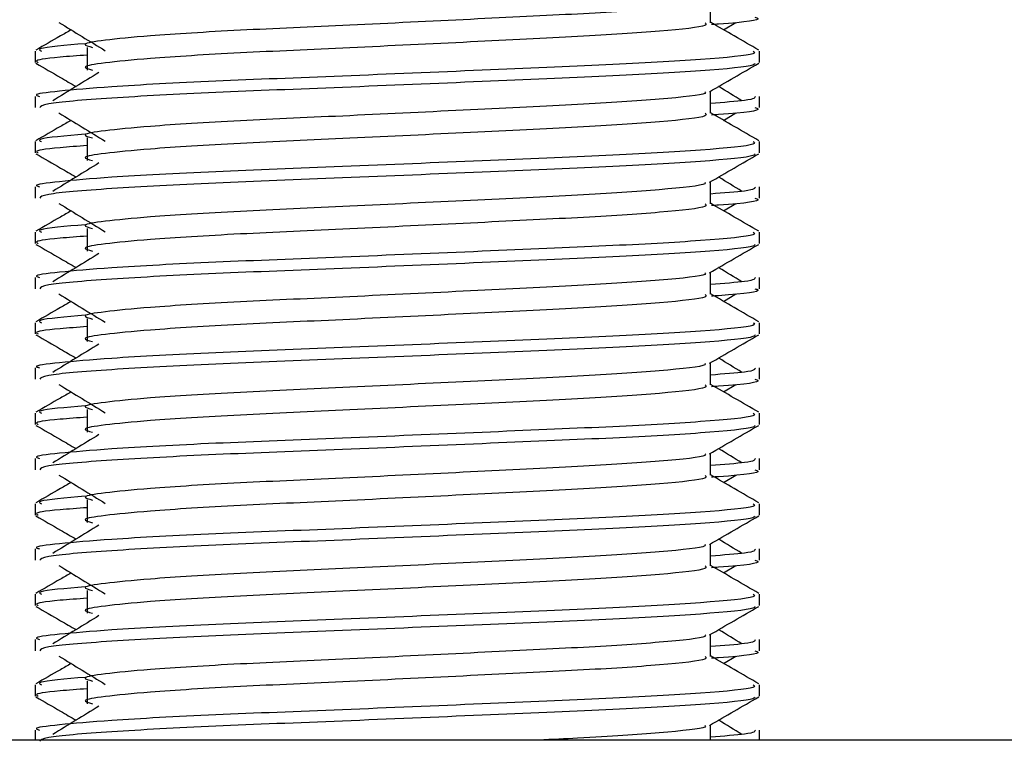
# Model space of a CAD drawing. Header units: millimetres. Extents: x 0 to 420, y 0 to 297.
# Tile 57 of 63: x 342.21 to 345.55, y 167.46 to 169.9. Entities that reach past the tile are written whole.
import ezdxf

# ---------------------------------------------------------------- set-up
doc = ezdxf.new("R2010")
doc.units = ezdxf.units.MM

msp = doc.modelspace()

# ---------------------------------------------------------------- linework, layer by layer
at = {"color": 7, "linetype": 'Continuous', "lineweight": 25}
for p, q in [((344.5511, 169.8924), (344.5511, 169.9672)), ((344.5953, 169.8684), (344.6364, 169.8935)), ((342.2636, 169.7962), (342.2636, 169.758)), ((342.4401, 169.8089), (342.4401, 169.7322)), ((344.7171, 169.758), (344.7171, 169.7962)), ((342.2636, 169.6429), (342.2636, 169.6047)), ((344.5511, 169.5857), (344.5511, 169.6605)), ((344.7171, 169.6047), (344.7171, 169.6429)), ((344.5953, 169.5617), (344.6364, 169.5868)), ((342.2636, 169.4895), (342.2636, 169.4513)), ((342.4401, 169.5022), (342.4401, 169.4255)), ((344.7171, 169.4513), (344.7171, 169.4895)), ((344.5511, 169.279), (344.5511, 169.3538)), ((342.2636, 169.3362), (342.2636, 169.298)), ((344.7171, 169.298), (344.7171, 169.3362)), ((344.5953, 169.255), (344.6364, 169.2802)), ((342.2636, 169.1828), (342.2636, 169.1446)), ((342.4401, 169.1955), (342.4401, 169.1189)), ((344.7171, 169.1446), (344.7171, 169.1828)), ((344.5511, 168.9723), (344.5511, 169.0471)), ((342.2636, 169.0295), (342.2636, 168.9913)), ((344.7171, 168.9913), (344.7171, 169.0295)), ((344.5953, 168.9483), (344.6364, 168.9735)), ((342.2636, 168.8762), (342.2636, 168.8379)), ((342.4401, 168.8888), (342.4401, 168.8122)), ((344.7171, 168.8379), (344.7171, 168.8762)), ((342.2636, 168.7228), (342.2636, 168.6846)), ((344.5511, 168.6656), (344.5511, 168.7404)), ((344.7171, 168.6846), (344.7171, 168.7228)), ((344.5953, 168.6416), (344.6364, 168.6668)), ((342.4401, 168.5821), (342.4401, 168.5055)), ((342.2636, 168.5695), (342.2636, 168.5312)), ((344.7171, 168.5312), (344.7171, 168.5695)), ((342.2636, 168.4162), (342.2636, 168.3779)), ((344.5511, 168.359), (344.5511, 168.4337)), ((344.7171, 168.3779), (344.7171, 168.4162)), ((344.5953, 168.3349), (344.6364, 168.3601)), ((342.4401, 168.2755), (342.4401, 168.1988)), ((342.2636, 168.2628), (342.2636, 168.2245)), ((344.7171, 168.2245), (344.7171, 168.2628)), ((342.2636, 168.1095), (342.2636, 168.0712)), ((344.5511, 168.0523), (344.5511, 168.127)), ((344.7171, 168.0712), (344.7171, 168.1095)), ((344.5953, 168.0283), (344.6364, 168.0534)), ((342.2636, 167.9561), (342.2636, 167.9178)), ((342.4401, 167.9688), (342.4401, 167.8921)), ((344.7171, 167.9178), (344.7171, 167.9561)), ((344.5511, 167.7456), (344.5511, 167.8204)), ((342.2636, 167.8028), (342.2636, 167.7646)), ((344.7171, 167.7646), (344.7171, 167.8028)), ((344.5953, 167.7216), (344.6364, 167.7467)), ((342.2636, 167.6494), (342.2636, 167.6112)), ((342.4401, 167.6621), (342.4401, 167.5854)), ((344.7171, 167.6112), (344.7171, 167.6494)), ((344.5511, 167.4619), (344.5511, 167.5137)), ((342.2636, 167.4961), (342.2636, 167.4619)), ((344.7171, 167.4619), (344.7171, 167.4961)), ((350.3908, 167.4619), (334.3663, 167.4619))]:
    msp.add_line(p, q, dxfattribs=at)
for points, knots in [([(344.5323, 169.965), (344.5335, 169.9633), (344.5392, 169.9556), (344.3947, 169.9398), (344.1174, 169.9219), (343.7404, 169.9041), (343.331, 169.8838), (342.9433, 169.8669), (342.6568, 169.8495), (342.4917, 169.8328), (342.4146, 169.8206), (342.4447, 169.8123), (342.4581, 169.8086)], [0, 0, 0, 0, 0.035107, 0.156135, 0.273953, 0.391653, 0.512699, 0.629093, 0.748412, 0.840135, 0.92875, 1, 1, 1, 1]), ([(344.7012, 169.9114), (344.7057, 169.9099), (344.7286, 169.9026), (344.6695, 169.8935), (344.5624, 169.8866), (344.5544, 169.8861)], [0, 0, 0, 0, 0.18373, 0.938556, 1, 1, 1, 1]), ([(342.3443, 169.8935), (342.3704, 169.8775), (342.4227, 169.8455), (342.4749, 169.8135), (342.501, 169.7975)], [0, 0, 0, 0, 0.500011, 1, 1, 1, 1]), ([(344.5327, 169.8922), (344.5361, 169.8892), (344.5462, 169.8803), (344.3969, 169.8632), (344.1169, 169.8453), (343.7406, 169.8274), (343.331, 169.8072), (342.9433, 169.7902), (342.6568, 169.7728), (342.4917, 169.7562), (342.4146, 169.7439), (342.4446, 169.7356), (342.458, 169.732)], [0, 0, 0, 0, 0.059132, 0.177163, 0.292064, 0.406849, 0.524898, 0.638409, 0.754774, 0.844226, 0.930647, 1, 1, 1, 1]), ([(344.7148, 169.7993), (344.687, 169.8153), (344.6325, 169.8469), (344.5779, 169.8785), (344.5511, 169.894)], [0, 0, 0, 0, 0.508368, 1, 1, 1, 1]), ([(342.3853, 169.8684), (342.3732, 169.8614), (342.3334, 169.8384), (342.2936, 169.8153), (342.2659, 169.7993)], [0, 0, 0, 0, 0.303338, 1, 1, 1, 1]), ([(342.4333, 169.8214), (342.3669, 169.8157), (342.2649, 169.807), (342.2797, 169.799), (342.2848, 169.7962)], [0, 0, 0, 0, 0.651043, 1, 1, 1, 1]), ([(344.6958, 169.7962), (344.6997, 169.7933), (344.7112, 169.7844), (344.5387, 169.7673), (344.2149, 169.7494), (343.7798, 169.7316), (343.306, 169.7113), (342.8581, 169.6944), (342.5252, 169.677), (342.3387, 169.6603), (342.2535, 169.6503), (342.2741, 169.6443), (342.2789, 169.6429)], [0, 0, 0, 0, 0.061077, 0.184512, 0.304677, 0.424721, 0.548174, 0.666888, 0.788581, 0.882129, 0.97251, 1, 1, 1, 1]), ([(342.4401, 169.7828), (342.4075, 169.7804), (342.3073, 169.773), (342.2595, 169.7653), (342.2711, 169.7593), (342.2737, 169.758)], [0, 0, 0, 0, 0.270543, 0.831179, 1, 1, 1, 1]), ([(342.2665, 169.7549), (342.2942, 169.7388), (342.3395, 169.7127), (342.3847, 169.6865), (342.4022, 169.6763)], [0, 0, 0, 0, 0.61317, 1, 1, 1, 1]), ([(344.7024, 169.7547), (344.7015, 169.7528), (344.6976, 169.7449), (344.5391, 169.729), (344.2149, 169.7111), (343.7797, 169.6932), (343.3064, 169.673), (342.8564, 169.656), (342.5023, 169.6371), (342.2889, 169.619), (342.2823, 169.6089), (342.2795, 169.6047)], [0, 0, 0, 0, 0.039912, 0.166158, 0.289058, 0.411836, 0.5381, 0.659517, 0.783982, 0.909693, 1, 1, 1, 1]), ([(344.5478, 169.6586), (344.5755, 169.6746), (344.631, 169.7067), (344.6864, 169.7388), (344.7142, 169.7549)], [0, 0, 0, 0, 0.499936, 1, 1, 1, 1]), ([(342.4798, 169.7239), (342.4536, 169.7079), (342.4014, 169.6758), (342.3492, 169.6438), (342.3231, 169.6278)], [0, 0, 0, 0, 0.49999, 1, 1, 1, 1]), ([(344.6575, 169.6278), (344.6315, 169.6438), (344.6051, 169.66), (344.5787, 169.6762), (344.5785, 169.6763)], [0, 0, 0, 0, 0.989832, 1, 1, 1, 1]), ([(344.5323, 169.6583), (344.5335, 169.6566), (344.5392, 169.6489), (344.3947, 169.6331), (344.1174, 169.6153), (343.7404, 169.5974), (343.331, 169.5772), (342.9433, 169.5602), (342.6568, 169.5428), (342.4917, 169.5261), (342.4146, 169.5139), (342.4447, 169.5056), (342.4581, 169.5019)], [0, 0, 0, 0, 0.035107, 0.156135, 0.273953, 0.391653, 0.512699, 0.629093, 0.748412, 0.840135, 0.92875, 1, 1, 1, 1]), ([(344.7017, 169.6429), (344.7024, 169.6383), (344.7036, 169.6306), (344.5954, 169.6222), (344.5511, 169.6187)], [0, 0, 0, 0, 0.590683, 1, 1, 1, 1]), ([(342.3443, 169.5868), (342.3704, 169.5708), (342.4227, 169.5388), (342.4749, 169.5068), (342.501, 169.4908)], [0, 0, 0, 0, 0.500011, 1, 1, 1, 1]), ([(344.5327, 169.5855), (344.5361, 169.5825), (344.5462, 169.5736), (344.3969, 169.5565), (344.1169, 169.5386), (343.7406, 169.5207), (343.331, 169.5005), (342.9433, 169.4835), (342.6568, 169.4661), (342.4917, 169.4495), (342.4146, 169.4372), (342.4446, 169.429), (342.458, 169.4253)], [0, 0, 0, 0, 0.059132, 0.177163, 0.292064, 0.406849, 0.524898, 0.638409, 0.754774, 0.844226, 0.930647, 1, 1, 1, 1]), ([(344.7148, 169.4926), (344.687, 169.5086), (344.6325, 169.5402), (344.5779, 169.5718), (344.5511, 169.5873)], [0, 0, 0, 0, 0.508368, 1, 1, 1, 1]), ([(344.7012, 169.6047), (344.7057, 169.6033), (344.7286, 169.5959), (344.6695, 169.5868), (344.5624, 169.5799), (344.5544, 169.5794)], [0, 0, 0, 0, 0.18373, 0.938556, 1, 1, 1, 1]), ([(342.3853, 169.5617), (342.3732, 169.5547), (342.3334, 169.5317), (342.2936, 169.5086), (342.2659, 169.4926)], [0, 0, 0, 0, 0.303338, 1, 1, 1, 1]), ([(342.4333, 169.5147), (342.3669, 169.509), (342.2649, 169.5003), (342.2797, 169.4923), (342.2848, 169.4895)], [0, 0, 0, 0, 0.651043, 1, 1, 1, 1]), ([(344.6958, 169.4895), (344.6997, 169.4866), (344.7112, 169.4777), (344.5387, 169.4606), (344.2149, 169.4427), (343.7798, 169.4249), (343.306, 169.4046), (342.8581, 169.3877), (342.5252, 169.3703), (342.3387, 169.3536), (342.2535, 169.3436), (342.2741, 169.3376), (342.2789, 169.3362)], [0, 0, 0, 0, 0.061077, 0.184512, 0.304677, 0.424721, 0.548174, 0.666888, 0.788581, 0.882129, 0.97251, 1, 1, 1, 1]), ([(342.4401, 169.4761), (342.4075, 169.4737), (342.3073, 169.4664), (342.2595, 169.4586), (342.2711, 169.4527), (342.2737, 169.4513)], [0, 0, 0, 0, 0.270543, 0.831179, 1, 1, 1, 1]), ([(342.2665, 169.4482), (342.2942, 169.4322), (342.3395, 169.406), (342.3847, 169.3798), (342.4022, 169.3697)], [0, 0, 0, 0, 0.61317, 1, 1, 1, 1]), ([(344.7024, 169.448), (344.7015, 169.4461), (344.6976, 169.4382), (344.5391, 169.4223), (344.2149, 169.4044), (343.7797, 169.3865), (343.3064, 169.3663), (342.8564, 169.3493), (342.5023, 169.3304), (342.2889, 169.3123), (342.2823, 169.3022), (342.2795, 169.298)], [0, 0, 0, 0, 0.0399117, 0.1661575, 0.2890582, 0.4118359, 0.5381002, 0.6595169, 0.7839817, 0.9096926, 1, 1, 1, 1]), ([(344.5478, 169.3519), (344.5755, 169.3679), (344.631, 169.4001), (344.6864, 169.4322), (344.7142, 169.4482)], [0, 0, 0, 0, 0.499936, 1, 1, 1, 1]), ([(342.4798, 169.4172), (342.4536, 169.4012), (342.4014, 169.3692), (342.3492, 169.3371), (342.3231, 169.3211)], [0, 0, 0, 0, 0.49999, 1, 1, 1, 1]), ([(344.5323, 169.3516), (344.5335, 169.3499), (344.5392, 169.3422), (344.3947, 169.3264), (344.1174, 169.3086), (343.7404, 169.2907), (343.331, 169.2705), (342.9433, 169.2535), (342.6568, 169.2361), (342.4917, 169.2194), (342.4146, 169.2072), (342.4447, 169.1989), (342.4581, 169.1952)], [0, 0, 0, 0, 0.035107, 0.156135, 0.273953, 0.391653, 0.512699, 0.629093, 0.748412, 0.840135, 0.92875, 1, 1, 1, 1]), ([(344.6575, 169.3211), (344.6315, 169.3371), (344.6051, 169.3533), (344.5787, 169.3695), (344.5785, 169.3697)], [0, 0, 0, 0, 0.989832, 1, 1, 1, 1]), ([(344.7017, 169.3362), (344.7024, 169.3317), (344.7036, 169.3239), (344.5954, 169.3155), (344.5511, 169.312)], [0, 0, 0, 0, 0.590683, 1, 1, 1, 1]), ([(342.3443, 169.2802), (342.3704, 169.2641), (342.4227, 169.2321), (342.4749, 169.2001), (342.501, 169.1841)], [0, 0, 0, 0, 0.500011, 1, 1, 1, 1]), ([(344.5327, 169.2788), (344.5361, 169.2758), (344.5462, 169.2669), (344.3969, 169.2498), (344.1169, 169.2319), (343.7406, 169.214), (343.331, 169.1938), (342.9433, 169.1768), (342.6568, 169.1594), (342.4917, 169.1428), (342.4146, 169.1305), (342.4446, 169.1223), (342.458, 169.1186)], [0, 0, 0, 0, 0.059132, 0.177163, 0.292064, 0.406849, 0.524898, 0.638409, 0.754774, 0.844226, 0.930647, 1, 1, 1, 1]), ([(344.7148, 169.1859), (344.687, 169.2019), (344.6325, 169.2335), (344.5779, 169.2651), (344.5511, 169.2806)], [0, 0, 0, 0, 0.508368, 1, 1, 1, 1]), ([(344.7012, 169.298), (344.7057, 169.2966), (344.7286, 169.2892), (344.6695, 169.2801), (344.5624, 169.2732), (344.5544, 169.2727)], [0, 0, 0, 0, 0.18373, 0.938556, 1, 1, 1, 1]), ([(342.3853, 169.255), (342.3732, 169.248), (342.3334, 169.225), (342.2936, 169.2019), (342.2659, 169.1859)], [0, 0, 0, 0, 0.303338, 1, 1, 1, 1]), ([(344.6958, 169.1828), (344.6997, 169.1799), (344.7112, 169.171), (344.5387, 169.1539), (344.2149, 169.136), (343.7798, 169.1182), (343.306, 169.098), (342.8581, 169.081), (342.5252, 169.0636), (342.3387, 169.0469), (342.2535, 169.0369), (342.2741, 169.0309), (342.2789, 169.0295)], [0, 0, 0, 0, 0.0610772, 0.1845123, 0.3046768, 0.4247211, 0.5481742, 0.6668878, 0.7885815, 0.8821287, 0.9725098, 1, 1, 1, 1]), ([(342.4333, 169.208), (342.3669, 169.2023), (342.2649, 169.1936), (342.2797, 169.1856), (342.2848, 169.1828)], [0, 0, 0, 0, 0.651043, 1, 1, 1, 1]), ([(342.4401, 169.1694), (342.4075, 169.167), (342.3073, 169.1597), (342.2595, 169.1519), (342.2711, 169.146), (342.2737, 169.1446)], [0, 0, 0, 0, 0.270543, 0.831179, 1, 1, 1, 1]), ([(342.2665, 169.1415), (342.2942, 169.1255), (342.3395, 169.0993), (342.3847, 169.0731), (342.4022, 169.063)], [0, 0, 0, 0, 0.61317, 1, 1, 1, 1]), ([(344.7024, 169.1413), (344.7015, 169.1394), (344.6976, 169.1315), (344.5391, 169.1156), (344.2149, 169.0977), (343.7797, 169.0799), (343.3064, 169.0596), (342.8564, 169.0427), (342.5023, 169.0237), (342.2889, 169.0056), (342.2823, 168.9955), (342.2795, 168.9913)], [0, 0, 0, 0, 0.0399117, 0.1661575, 0.2890582, 0.4118359, 0.5381002, 0.6595169, 0.7839817, 0.9096926, 1, 1, 1, 1]), ([(342.4798, 169.1105), (342.4536, 169.0945), (342.4014, 169.0625), (342.3492, 169.0305), (342.3231, 169.0144)], [0, 0, 0, 0, 0.49999, 1, 1, 1, 1]), ([(344.5478, 169.0452), (344.5755, 169.0612), (344.631, 169.0934), (344.6864, 169.1255), (344.7142, 169.1415)], [0, 0, 0, 0, 0.499936, 1, 1, 1, 1]), ([(344.5323, 169.045), (344.5335, 169.0432), (344.5392, 169.0355), (344.3947, 169.0197), (344.1174, 169.0019), (343.7404, 168.984), (343.331, 168.9638), (342.9433, 168.9468), (342.6568, 168.9294), (342.4917, 168.9128), (342.4146, 168.9005), (342.4447, 168.8922), (342.4581, 168.8885)], [0, 0, 0, 0, 0.035107, 0.156135, 0.273953, 0.391653, 0.512699, 0.629093, 0.748412, 0.840135, 0.92875, 1, 1, 1, 1]), ([(344.6575, 169.0144), (344.6315, 169.0305), (344.6051, 169.0466), (344.5787, 169.0628), (344.5785, 169.063)], [0, 0, 0, 0, 0.989832, 1, 1, 1, 1]), ([(344.7017, 169.0295), (344.7024, 169.025), (344.7036, 169.0172), (344.5954, 169.0088), (344.5511, 169.0053)], [0, 0, 0, 0, 0.590683, 1, 1, 1, 1]), ([(344.7012, 168.9913), (344.7057, 168.9899), (344.7286, 168.9825), (344.6695, 168.9734), (344.5624, 168.9665), (344.5544, 168.966)], [0, 0, 0, 0, 0.18373, 0.938556, 1, 1, 1, 1]), ([(342.3853, 168.9483), (342.3732, 168.9413), (342.3334, 168.9183), (342.2936, 168.8953), (342.2659, 168.8792)], [0, 0, 0, 0, 0.3033381, 1, 1, 1, 1]), ([(342.3443, 168.9735), (342.3704, 168.9575), (342.4227, 168.9254), (342.4749, 168.8934), (342.501, 168.8774)], [0, 0, 0, 0, 0.500011, 1, 1, 1, 1]), ([(344.5327, 168.9721), (344.5361, 168.9691), (344.5462, 168.9602), (344.3969, 168.9431), (344.1169, 168.9252), (343.7406, 168.9073), (343.331, 168.8871), (342.9433, 168.8701), (342.6568, 168.8527), (342.4917, 168.8361), (342.4146, 168.8238), (342.4446, 168.8156), (342.458, 168.8119)], [0, 0, 0, 0, 0.059132, 0.177163, 0.292064, 0.406849, 0.524898, 0.638409, 0.754774, 0.844226, 0.930647, 1, 1, 1, 1]), ([(344.7148, 168.8792), (344.687, 168.8953), (344.6325, 168.9268), (344.5779, 168.9584), (344.5511, 168.9739)], [0, 0, 0, 0, 0.5083681, 1, 1, 1, 1]), ([(344.6958, 168.8762), (344.6997, 168.8732), (344.7112, 168.8643), (344.5387, 168.8472), (344.2149, 168.8294), (343.7798, 168.8115), (343.306, 168.7913), (342.8581, 168.7743), (342.5252, 168.7569), (342.3387, 168.7402), (342.2535, 168.7302), (342.2741, 168.7242), (342.2789, 168.7228)], [0, 0, 0, 0, 0.061077, 0.184512, 0.304677, 0.424721, 0.548174, 0.666888, 0.788581, 0.882129, 0.97251, 1, 1, 1, 1]), ([(342.4333, 168.9013), (342.3669, 168.8956), (342.2649, 168.8869), (342.2797, 168.8789), (342.2848, 168.8762)], [0, 0, 0, 0, 0.651043, 1, 1, 1, 1]), ([(342.4401, 168.8627), (342.4075, 168.8603), (342.3073, 168.853), (342.2595, 168.8452), (342.2711, 168.8393), (342.2737, 168.8379)], [0, 0, 0, 0, 0.270543, 0.831179, 1, 1, 1, 1]), ([(342.2665, 168.8348), (342.2942, 168.8188), (342.3395, 168.7926), (342.3847, 168.7664), (342.4022, 168.7563)], [0, 0, 0, 0, 0.61317, 1, 1, 1, 1]), ([(344.7024, 168.8346), (344.7015, 168.8327), (344.6976, 168.8248), (344.5391, 168.8089), (344.2149, 168.791), (343.7797, 168.7732), (343.3064, 168.7529), (342.8564, 168.736), (342.5023, 168.717), (342.2889, 168.6989), (342.2823, 168.6888), (342.2795, 168.6846)], [0, 0, 0, 0, 0.039912, 0.166158, 0.289058, 0.411836, 0.5381, 0.659517, 0.783982, 0.909693, 1, 1, 1, 1]), ([(344.5478, 168.7385), (344.5755, 168.7546), (344.631, 168.7867), (344.6864, 168.8188), (344.7142, 168.8348)], [0, 0, 0, 0, 0.499936, 1, 1, 1, 1]), ([(342.4798, 168.8038), (342.4536, 168.7878), (342.4014, 168.7558), (342.3492, 168.7238), (342.3231, 168.7078)], [0, 0, 0, 0, 0.49999, 1, 1, 1, 1]), ([(344.6575, 168.7078), (344.6315, 168.7238), (344.6051, 168.7399), (344.5787, 168.7561), (344.5785, 168.7563)], [0, 0, 0, 0, 0.989832, 1, 1, 1, 1]), ([(344.5323, 168.7383), (344.5335, 168.7365), (344.5392, 168.7288), (344.3947, 168.713), (344.1174, 168.6952), (343.7404, 168.6773), (343.331, 168.6571), (342.9433, 168.6401), (342.6568, 168.6227), (342.4917, 168.6061), (342.4146, 168.5938), (342.4447, 168.5855), (342.4581, 168.5819)], [0, 0, 0, 0, 0.035107, 0.156135, 0.273953, 0.391653, 0.512699, 0.629093, 0.748412, 0.840135, 0.92875, 1, 1, 1, 1]), ([(344.7017, 168.7228), (344.7024, 168.7183), (344.7036, 168.7105), (344.5954, 168.7021), (344.5511, 168.6986)], [0, 0, 0, 0, 0.590683, 1, 1, 1, 1]), ([(344.7012, 168.6846), (344.7057, 168.6832), (344.7286, 168.6758), (344.6695, 168.6667), (344.5624, 168.6598), (344.5544, 168.6593)], [0, 0, 0, 0, 0.18373, 0.938556, 1, 1, 1, 1]), ([(342.3443, 168.6668), (342.3704, 168.6508), (342.4227, 168.6188), (342.4749, 168.5867), (342.501, 168.5707)], [0, 0, 0, 0, 0.500011, 1, 1, 1, 1]), ([(344.5327, 168.6654), (344.5361, 168.6624), (344.5462, 168.6535), (344.3969, 168.6364), (344.1169, 168.6185), (343.7406, 168.6007), (343.331, 168.5804), (342.9433, 168.5634), (342.6568, 168.546), (342.4917, 168.5294), (342.4146, 168.5171), (342.4446, 168.5089), (342.458, 168.5052)], [0, 0, 0, 0, 0.059132, 0.177163, 0.292064, 0.406849, 0.524898, 0.638409, 0.754774, 0.844226, 0.930647, 1, 1, 1, 1]), ([(344.7148, 168.5725), (344.687, 168.5886), (344.6325, 168.6201), (344.5779, 168.6517), (344.5511, 168.6672)], [0, 0, 0, 0, 0.508368, 1, 1, 1, 1]), ([(342.3853, 168.6416), (342.3732, 168.6346), (342.3334, 168.6116), (342.2936, 168.5886), (342.2659, 168.5725)], [0, 0, 0, 0, 0.303338, 1, 1, 1, 1]), ([(342.4333, 168.5946), (342.3669, 168.5889), (342.2649, 168.5803), (342.2797, 168.5723), (342.2848, 168.5695)], [0, 0, 0, 0, 0.651043, 1, 1, 1, 1]), ([(344.6958, 168.5695), (344.6997, 168.5665), (344.7112, 168.5576), (344.5387, 168.5406), (344.2149, 168.5227), (343.7798, 168.5048), (343.306, 168.4846), (342.8581, 168.4676), (342.5252, 168.4502), (342.3387, 168.4335), (342.2535, 168.4235), (342.2741, 168.4175), (342.2789, 168.4162)], [0, 0, 0, 0, 0.061077, 0.184512, 0.304677, 0.424721, 0.548174, 0.666888, 0.788581, 0.882129, 0.97251, 1, 1, 1, 1]), ([(342.4401, 168.556), (342.4075, 168.5536), (342.3073, 168.5463), (342.2595, 168.5385), (342.2711, 168.5326), (342.2737, 168.5312)], [0, 0, 0, 0, 0.270543, 0.831179, 1, 1, 1, 1]), ([(342.2665, 168.5281), (342.2942, 168.5121), (342.3395, 168.4859), (342.3847, 168.4597), (342.4022, 168.4496)], [0, 0, 0, 0, 0.61317, 1, 1, 1, 1]), ([(344.7024, 168.5279), (344.7015, 168.526), (344.6976, 168.5181), (344.5391, 168.5022), (344.2149, 168.4843), (343.7797, 168.4665), (343.3064, 168.4462), (342.8564, 168.4293), (342.5023, 168.4103), (342.2889, 168.3922), (342.2823, 168.3821), (342.2795, 168.3779)], [0, 0, 0, 0, 0.0399117, 0.1661575, 0.2890582, 0.4118359, 0.5381002, 0.6595169, 0.7839817, 0.9096926, 1, 1, 1, 1]), ([(344.5478, 168.4318), (344.5755, 168.4479), (344.631, 168.48), (344.6864, 168.5121), (344.7142, 168.5281)], [0, 0, 0, 0, 0.499936, 1, 1, 1, 1]), ([(342.4798, 168.4971), (342.4536, 168.4811), (342.4014, 168.4491), (342.3492, 168.4171), (342.3231, 168.4011)], [0, 0, 0, 0, 0.49999, 1, 1, 1, 1]), ([(344.6575, 168.4011), (344.6315, 168.4171), (344.6051, 168.4332), (344.5787, 168.4494), (344.5785, 168.4496)], [0, 0, 0, 0, 0.989832, 1, 1, 1, 1]), ([(344.5323, 168.4316), (344.5335, 168.4298), (344.5392, 168.4221), (344.3947, 168.4064), (344.1174, 168.3885), (343.7404, 168.3706), (343.331, 168.3504), (342.9433, 168.3334), (342.6568, 168.316), (342.4917, 168.2994), (342.4146, 168.2871), (342.4447, 168.2789), (342.4581, 168.2752)], [0, 0, 0, 0, 0.035107, 0.156135, 0.273953, 0.391653, 0.512699, 0.629093, 0.748412, 0.840135, 0.92875, 1, 1, 1, 1]), ([(344.7017, 168.4162), (344.7024, 168.4116), (344.7036, 168.4038), (344.5954, 168.3954), (344.5511, 168.392)], [0, 0, 0, 0, 0.590683, 1, 1, 1, 1]), ([(344.7012, 168.3779), (344.7057, 168.3765), (344.7286, 168.3692), (344.6695, 168.36), (344.5624, 168.3531), (344.5544, 168.3526)], [0, 0, 0, 0, 0.18373, 0.938556, 1, 1, 1, 1]), ([(342.3443, 168.3601), (342.3704, 168.3441), (342.4227, 168.3121), (342.4749, 168.28), (342.501, 168.264)], [0, 0, 0, 0, 0.500011, 1, 1, 1, 1]), ([(344.5327, 168.3587), (344.5361, 168.3558), (344.5462, 168.3468), (344.3969, 168.3297), (344.1169, 168.3118), (343.7406, 168.294), (343.331, 168.2737), (342.9433, 168.2568), (342.6568, 168.2393), (342.4917, 168.2227), (342.4146, 168.2105), (342.4446, 168.2022), (342.458, 168.1985)], [0, 0, 0, 0, 0.059132, 0.177163, 0.292064, 0.406849, 0.524898, 0.638409, 0.754774, 0.844226, 0.930647, 1, 1, 1, 1]), ([(344.7148, 168.2658), (344.687, 168.2819), (344.6325, 168.3134), (344.5779, 168.345), (344.5511, 168.3606)], [0, 0, 0, 0, 0.508368, 1, 1, 1, 1]), ([(342.3853, 168.3349), (342.3732, 168.328), (342.3334, 168.3049), (342.2936, 168.2819), (342.2659, 168.2658)], [0, 0, 0, 0, 0.303338, 1, 1, 1, 1]), ([(342.4333, 168.2879), (342.3669, 168.2822), (342.2649, 168.2736), (342.2797, 168.2656), (342.2848, 168.2628)], [0, 0, 0, 0, 0.651043, 1, 1, 1, 1]), ([(344.6958, 168.2628), (344.6997, 168.2598), (344.7112, 168.251), (344.5387, 168.2339), (344.2149, 168.216), (343.7798, 168.1981), (343.306, 168.1779), (342.8581, 168.1609), (342.5252, 168.1435), (342.3387, 168.1268), (342.2535, 168.1168), (342.2741, 168.1109), (342.2789, 168.1095)], [0, 0, 0, 0, 0.061077, 0.184512, 0.304677, 0.424721, 0.548174, 0.666888, 0.788581, 0.882129, 0.97251, 1, 1, 1, 1]), ([(342.4401, 168.2493), (342.4075, 168.2469), (342.3073, 168.2396), (342.2595, 168.2318), (342.2711, 168.2259), (342.2737, 168.2245)], [0, 0, 0, 0, 0.270543, 0.831179, 1, 1, 1, 1]), ([(342.2665, 168.2214), (342.2942, 168.2054), (342.3395, 168.1792), (342.3847, 168.153), (342.4022, 168.1429)], [0, 0, 0, 0, 0.61317, 1, 1, 1, 1]), ([(344.7024, 168.2212), (344.7015, 168.2193), (344.6976, 168.2114), (344.5391, 168.1955), (344.2149, 168.1776), (343.7797, 168.1598), (343.3064, 168.1395), (342.8564, 168.1226), (342.5023, 168.1036), (342.2889, 168.0855), (342.2823, 168.0754), (342.2795, 168.0712)], [0, 0, 0, 0, 0.039912, 0.166158, 0.289058, 0.411836, 0.5381, 0.659517, 0.783982, 0.909693, 1, 1, 1, 1]), ([(344.5478, 168.1251), (344.5755, 168.1412), (344.631, 168.1733), (344.6864, 168.2054), (344.7142, 168.2214)], [0, 0, 0, 0, 0.499936, 1, 1, 1, 1]), ([(342.4798, 168.1904), (342.4536, 168.1744), (342.4014, 168.1424), (342.3492, 168.1104), (342.3231, 168.0944)], [0, 0, 0, 0, 0.49999, 1, 1, 1, 1]), ([(344.6575, 168.0944), (344.6315, 168.1104), (344.6051, 168.1266), (344.5787, 168.1427), (344.5785, 168.1429)], [0, 0, 0, 0, 0.989832, 1, 1, 1, 1]), ([(344.5323, 168.1249), (344.5335, 168.1231), (344.5392, 168.1154), (344.3947, 168.0997), (344.1174, 168.0818), (343.7404, 168.0639), (343.331, 168.0437), (342.9433, 168.0267), (342.6568, 168.0093), (342.4917, 167.9927), (342.4146, 167.9804), (342.4447, 167.9722), (342.4581, 167.9685)], [0, 0, 0, 0, 0.035107, 0.156135, 0.273953, 0.391653, 0.512699, 0.629093, 0.748412, 0.840135, 0.92875, 1, 1, 1, 1]), ([(344.7017, 168.1095), (344.7024, 168.1049), (344.7036, 168.0971), (344.5954, 168.0887), (344.5511, 168.0853)], [0, 0, 0, 0, 0.590683, 1, 1, 1, 1]), ([(342.3443, 168.0534), (342.3704, 168.0374), (342.4227, 168.0054), (342.4749, 167.9734), (342.501, 167.9573)], [0, 0, 0, 0, 0.500011, 1, 1, 1, 1]), ([(344.5327, 168.052), (344.5361, 168.0491), (344.5462, 168.0401), (344.3969, 168.023), (344.1169, 168.0051), (343.7406, 167.9873), (343.331, 167.967), (342.9433, 167.9501), (342.6568, 167.9327), (342.4917, 167.916), (342.4146, 167.9038), (342.4446, 167.8955), (342.458, 167.8918)], [0, 0, 0, 0, 0.059132, 0.177163, 0.292064, 0.406849, 0.524898, 0.638409, 0.754774, 0.844226, 0.930647, 1, 1, 1, 1]), ([(344.7148, 167.9591), (344.687, 167.9752), (344.6325, 168.0068), (344.5779, 168.0383), (344.5511, 168.0539)], [0, 0, 0, 0, 0.508368, 1, 1, 1, 1]), ([(344.7012, 168.0712), (344.7057, 168.0698), (344.7286, 168.0625), (344.6695, 168.0533), (344.5624, 168.0465), (344.5544, 168.0459)], [0, 0, 0, 0, 0.18373, 0.938556, 1, 1, 1, 1]), ([(342.3853, 168.0283), (342.3732, 168.0213), (342.3334, 167.9982), (342.2936, 167.9752), (342.2659, 167.9591)], [0, 0, 0, 0, 0.303338, 1, 1, 1, 1]), ([(342.4333, 167.9812), (342.3669, 167.9756), (342.2649, 167.9669), (342.2797, 167.9589), (342.2848, 167.9561)], [0, 0, 0, 0, 0.651043, 1, 1, 1, 1]), ([(344.6958, 167.9561), (344.6997, 167.9531), (344.7112, 167.9443), (344.5387, 167.9272), (344.2149, 167.9093), (343.7798, 167.8914), (343.306, 167.8712), (342.8581, 167.8542), (342.5252, 167.8368), (342.3387, 167.8202), (342.2535, 167.8101), (342.2741, 167.8042), (342.2789, 167.8028)], [0, 0, 0, 0, 0.061077, 0.184512, 0.304677, 0.424721, 0.548174, 0.666888, 0.788581, 0.882129, 0.97251, 1, 1, 1, 1]), ([(342.4401, 167.9426), (342.4075, 167.9402), (342.3073, 167.9329), (342.2595, 167.9251), (342.2711, 167.9192), (342.2737, 167.9178)], [0, 0, 0, 0, 0.270543, 0.831179, 1, 1, 1, 1]), ([(342.2665, 167.9148), (342.2942, 167.8987), (342.3395, 167.8725), (342.3847, 167.8463), (342.4022, 167.8362)], [0, 0, 0, 0, 0.61317, 1, 1, 1, 1]), ([(344.7024, 167.9145), (344.7015, 167.9126), (344.6976, 167.9047), (344.5391, 167.8888), (344.2149, 167.8709), (343.7797, 167.8531), (343.3064, 167.8329), (342.8564, 167.8159), (342.5023, 167.7969), (342.2889, 167.7788), (342.2823, 167.7688), (342.2795, 167.7646)], [0, 0, 0, 0, 0.039912, 0.166158, 0.289058, 0.411836, 0.5381, 0.659517, 0.783982, 0.909693, 1, 1, 1, 1]), ([(344.5478, 167.8184), (344.5755, 167.8345), (344.631, 167.8666), (344.6864, 167.8987), (344.7142, 167.9148)], [0, 0, 0, 0, 0.499936, 1, 1, 1, 1]), ([(342.4798, 167.8837), (342.4536, 167.8677), (342.4014, 167.8357), (342.3492, 167.8037), (342.3231, 167.7877)], [0, 0, 0, 0, 0.49999, 1, 1, 1, 1]), ([(344.5323, 167.8182), (344.5335, 167.8165), (344.5392, 167.8088), (344.3947, 167.793), (344.1174, 167.7751), (343.7404, 167.7573), (343.331, 167.737), (342.9433, 167.72), (342.6568, 167.7026), (342.4917, 167.686), (342.4146, 167.6737), (342.4447, 167.6655), (342.4581, 167.6618)], [0, 0, 0, 0, 0.035107, 0.156135, 0.273953, 0.391653, 0.512699, 0.629093, 0.748412, 0.840135, 0.92875, 1, 1, 1, 1]), ([(344.6575, 167.7877), (344.6315, 167.8037), (344.6051, 167.8199), (344.5787, 167.836), (344.5785, 167.8362)], [0, 0, 0, 0, 0.989832, 1, 1, 1, 1]), ([(344.7017, 167.8028), (344.7024, 167.7982), (344.7036, 167.7905), (344.5954, 167.782), (344.5511, 167.7786)], [0, 0, 0, 0, 0.590683, 1, 1, 1, 1]), ([(342.3443, 167.7467), (342.3704, 167.7307), (342.4227, 167.6987), (342.4749, 167.6667), (342.501, 167.6507)], [0, 0, 0, 0, 0.500011, 1, 1, 1, 1]), ([(344.5327, 167.7453), (344.5361, 167.7424), (344.5462, 167.7335), (344.3969, 167.7163), (344.1169, 167.6984), (343.7406, 167.6806), (343.331, 167.6603), (342.9433, 167.6434), (342.6568, 167.626), (342.4917, 167.6093), (342.4146, 167.5971), (342.4446, 167.5888), (342.458, 167.5851)], [0, 0, 0, 0, 0.059132, 0.177163, 0.292064, 0.406849, 0.524898, 0.638409, 0.754774, 0.844226, 0.930647, 1, 1, 1, 1]), ([(344.7148, 167.6525), (344.687, 167.6685), (344.6325, 167.7001), (344.5779, 167.7316), (344.5511, 167.7472)], [0, 0, 0, 0, 0.508368, 1, 1, 1, 1]), ([(344.7012, 167.7646), (344.7057, 167.7631), (344.7286, 167.7558), (344.6695, 167.7466), (344.5624, 167.7398), (344.5544, 167.7393)], [0, 0, 0, 0, 0.18373, 0.938556, 1, 1, 1, 1]), ([(342.3853, 167.7216), (342.3732, 167.7146), (342.3334, 167.6915), (342.2936, 167.6685), (342.2659, 167.6525)], [0, 0, 0, 0, 0.303338, 1, 1, 1, 1]), ([(344.6958, 167.6494), (344.6997, 167.6465), (344.7112, 167.6376), (344.5387, 167.6205), (344.2149, 167.6026), (343.7798, 167.5847), (343.306, 167.5645), (342.8581, 167.5475), (342.5252, 167.5301), (342.3387, 167.5135), (342.2535, 167.5034), (342.2741, 167.4975), (342.2789, 167.4961)], [0, 0, 0, 0, 0.061077, 0.184512, 0.304677, 0.424721, 0.548174, 0.666888, 0.788581, 0.882129, 0.97251, 1, 1, 1, 1]), ([(342.4333, 167.6745), (342.3669, 167.6689), (342.2649, 167.6602), (342.2797, 167.6522), (342.2848, 167.6494)], [0, 0, 0, 0, 0.651043, 1, 1, 1, 1]), ([(342.4401, 167.6359), (342.4075, 167.6335), (342.3073, 167.6262), (342.2595, 167.6184), (342.2711, 167.6125), (342.2737, 167.6112)], [0, 0, 0, 0, 0.270543, 0.831179, 1, 1, 1, 1]), ([(342.2665, 167.6081), (342.2942, 167.592), (342.3395, 167.5658), (342.3847, 167.5396), (342.4022, 167.5295)], [0, 0, 0, 0, 0.61317, 1, 1, 1, 1]), ([(344.7024, 167.6079), (344.7015, 167.606), (344.6976, 167.598), (344.5391, 167.5821), (344.2149, 167.5643), (343.7797, 167.5464), (343.3064, 167.5262), (342.8564, 167.5092), (342.5023, 167.4902), (342.2889, 167.4721), (342.2823, 167.4621), (342.2795, 167.4579)], [0, 0, 0, 0, 0.039912, 0.166158, 0.289058, 0.411836, 0.5381, 0.659517, 0.783982, 0.909693, 1, 1, 1, 1]), ([(342.4798, 167.577), (342.4536, 167.561), (342.4014, 167.529), (342.3492, 167.497), (342.3231, 167.481)], [0, 0, 0, 0, 0.49999, 1, 1, 1, 1]), ([(344.5478, 167.5117), (344.5755, 167.5278), (344.631, 167.5599), (344.6864, 167.592), (344.7142, 167.6081)], [0, 0, 0, 0, 0.499936, 1, 1, 1, 1]), ([(344.5323, 167.5115), (344.5336, 167.5098), (344.5393, 167.5021), (344.3916, 167.4862), (344.1839, 167.4723), (344.015, 167.4641), (343.9702, 167.4619)], [0, 0, 0, 0, 0.110966, 0.493515, 0.865917, 1, 1, 1, 1]), ([(344.6575, 167.481), (344.6315, 167.497), (344.6051, 167.5132), (344.5787, 167.5293), (344.5785, 167.5295)], [0, 0, 0, 0, 0.989832, 1, 1, 1, 1]), ([(344.7017, 167.4961), (344.7024, 167.4915), (344.7036, 167.4838), (344.5954, 167.4753), (344.5511, 167.4719)], [0, 0, 0, 0, 0.590683, 1, 1, 1, 1])]:
    msp.add_open_spline(points, degree=3, knots=knots, dxfattribs=at)

doc.saveas('drawing.dxf')
